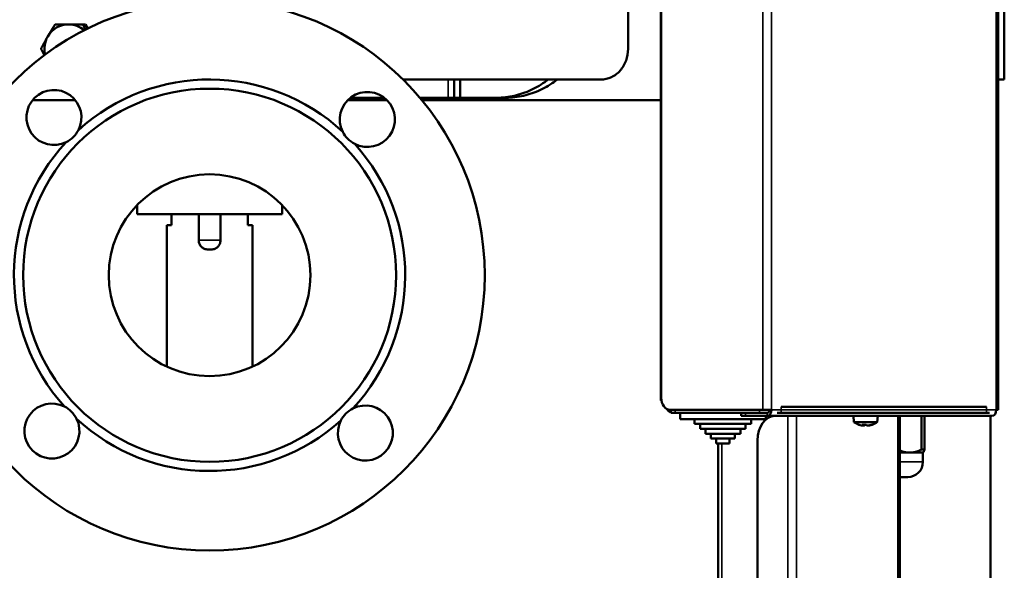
# Model space of a CAD drawing. Header units: millimetres. Extents: x -687 to 6545, y -1613 to 2022.
# Tile 34 of 36: x 6201 to 6523, y 491 to 671. Entities that reach past the tile are written whole.
import ezdxf

# ---------------------------------------------------------------- set-up
doc = ezdxf.new("R2010")
doc.units = ezdxf.units.MM
doc.layers.add('Видимые тонкие (ГОСТ)', color=7, linetype='Continuous', lineweight=35)
doc.layers.add('Видимый контур (ГОСТ)', color=7, linetype='Continuous', lineweight=50)

msp = doc.modelspace()

# ---------------------------------------------------------------- linework, layer by layer
at = {"layer": 'Видимые тонкие (ГОСТ)'}
for p, q in [((6444.11, 543.5), (6444.11, 755.5)), ((6446.94, 755.5), (6446.94, 543.5)), ((6520.48, 543.5), (6520.48, 755.5)), ((6341.09, 645.5), (6341.09, 651.5)), ((6259.54, 598.92), (6266.66, 598.92)), ((6450.12, 542.5), (6450.12, 544.5)), ((6517.3, 544.5), (6517.3, 542.5)), ((6415.4, 542.5), (6415.4, 543.5)), ((6438.45, 541.5), (6438.45, 542.5)), ((6443.05, 543.5), (6443.05, 542.5)), ((6445.52, 541.5), (6445.52, 542.5)), ((6446.94, 543.5), (6520.48, 543.5)), ((6452.24, -349.66), (6452.24, 541.5)), ((6455.07, -349.46), (6455.07, 541.5)), ((6488.3, 541.5), (6488.3, -349.46)), ((6430.67, 532.5), (6430.67, -236.29)), ((6488.89, 526.5), (6496.48, 526.5))]:
    msp.add_line(p, q, dxfattribs=at)
at = {"layer": 'Видимый контур (ГОСТ)'}
for p, q in [((6523.09, 651.5), (6523.09, 810.5)), ((6399.99, 661.5), (6399.99, 796.5)), ((6521.06, 543.5), (6521.06, 755.5)), ((6410.88, 751.5), (6410.88, 547.5)), ((6410.76, 546.5), (6410.76, 748.5)), ((6213.44, 669.53), (6212.55, 669.53)), ((6213.44, 669.53), (6222.53, 669.47)), ((6222.53, 669.47), (6221.65, 669.47)), ((6222.53, 669.47), (6223.25, 668.2)), ((6391.1, 651.5), (6326.38, 651.5)), ((6343.09, 645.5), (6343.09, 651.5)), ((6345.09, 651.5), (6345.09, 645.5)), ((6523.09, 651.5), (6521.06, 651.5)), ((6219.2, 644.72), (6205.14, 644.72)), ((6321.14, 644.72), (6308.26, 644.72)), ((6309.12, 645.5), (6320.27, 645.5)), ((6331.92, 645.5), (6359.43, 645.5)), ((6410.76, 644.72), (6332.57, 644.72)), ((6239.35, 610.41), (6239.35, 607.42)), ((6286.85, 610.41), (6286.85, 607.42)), ((6239.35, 607.42), (6286.85, 607.42)), ((6250.6, 607.42), (6250.6, 603.92)), ((6259.54, 607.42), (6259.54, 598.92)), ((6266.66, 598.92), (6266.66, 607.42)), ((6275.6, 603.92), (6275.6, 607.42)), ((6250.6, 603.92), (6249.1, 603.92)), ((6249.1, 603.92), (6249.1, 557.62)), ((6277.1, 603.92), (6275.6, 603.92)), ((6277.1, 603.92), (6277.1, 557.62)), ((6263.66, 595.92), (6262.55, 595.92)), ((6410.76, 546.5), (6410.97, 546.5)), ((6450.12, 544.5), (6517.3, 544.5)), ((6444.11, 543.5), (6413.7, 543.5)), ((6413.94, 542.5), (6413.94, 543.5)), ((6415.4, 542.5), (6413.94, 542.5)), ((6415.4, 542.5), (6418.16, 542.5)), ((6417.03, 542.5), (6417.03, 540.5)), ((6418.16, 542.5), (6425.51, 542.5)), ((6425.51, 542.5), (6443.05, 542.5)), ((6436.99, 542.5), (6436.99, 541.5)), ((6438.45, 541.5), (6436.99, 541.5)), ((6438.45, 541.5), (6445.52, 541.5)), ((6444.94, 542.5), (6443.05, 542.5)), ((6444.11, 543.5), (6446.94, 543.5)), ((6445.52, 542.5), (6444.94, 542.5)), ((6445.03, 541.5), (6445.03, 540.5)), ((6519.06, 541.5), (6445.52, 541.5)), ((6450.12, 542.5), (6448.79, 542.5)), ((6450.12, 542.5), (6517.3, 542.5)), ((6473.87, 539.5), (6473.7, 541.5)), ((6481.52, 539.5), (6481.7, 541.5)), ((6488.89, -349.48), (6488.89, 541.5)), ((6495.95, 541.5), (6495.95, 530.5)), ((6496.99, 530.5), (6496.99, 541.5)), ((6518.25, 542.5), (6517.3, 542.5)), ((6518.59, -311.5), (6518.59, 541.5)), ((6520.48, 543.5), (6521.06, 543.5)), ((6417.03, 540.5), (6445.03, 540.5)), ((6421.73, 540.5), (6421.73, 538.9)), ((6421.73, 538.9), (6440.32, 538.9)), ((6423.64, 538.9), (6423.64, 537.3)), ((6438.42, 538.9), (6438.42, 537.3)), ((6440.32, 540.5), (6440.32, 538.9)), ((6481.52, 539.5), (6473.87, 539.5)), ((6477.5, 538.6), (6477.32, 538.43)), ((6477.87, 538.63), (6478.08, 538.43)), ((6423.64, 537.3), (6438.42, 537.3)), ((6425.31, 537.3), (6425.31, 535.7)), ((6425.31, 535.7), (6436.74, 535.7)), ((6427.11, 535.7), (6427.11, 534.1)), ((6434.95, 535.7), (6434.95, 534.1)), ((6436.74, 537.3), (6436.74, 535.7)), ((6427.11, 534.1), (6434.95, 534.1)), ((6428.87, 534.1), (6428.87, 532.5)), ((6428.87, 532.5), (6433.19, 532.5)), ((6429.5, -240.42), (6429.5, 532.5)), ((6433.19, 534.1), (6433.19, 532.5)), ((6442.34, -224.47), (6442.34, 533.5)), ((6488.89, 529.5), (6492.14, 529.5)), ((6492.14, 529.5), (6496.48, 529.5)), ((6495.95, 530.5), (6496.99, 530.5)), ((6496.48, 529.5), (6496.56, 529.59)), ((6496.48, 529.5), (6496.48, 526.5)), ((6488.89, 521.5), (6491.48, 521.5))]:
    msp.add_line(p, q, dxfattribs=at)
for radius in [90, 61, 33]:
    msp.add_circle((6263.1, 587.5), radius, dxfattribs=at)
for centre, radius, start, end in [((6263.1, 587.5), 64, 47.1189, 132.1424), ((6212.17, 639.09), 9, 332.6134, 296.6479), ((6314.7, 638.43), 9, 242.6134, 206.6479), ((6263.1, 587.5), 64, 137.1189, 222.1424), ((6263.1, 587.5), 64, 317.1189, 42.1424), ((6211.51, 536.57), 9, 62.6134, 26.6479), ((6314.04, 535.91), 9, 152.6134, 116.6479), ((6263.1, 587.5), 64, 227.1189, 312.1424), ((6477.7, 544.73), 6.48, 233.8057, 250.692), ((6477.7, 544.73), 6.48, 289.308, 306.1943), ((6491.48, 526.5), 5, 270, 0)]:
    msp.add_arc(centre, radius, start, end, dxfattribs=at)
for centre, major_axis, ratio, start_param, end_param in [((6216.93, 661.5), (0, 8), 0.984808, 6.277534, 7.324731), ((6216.93, 661.5), (0, 8), 0.984808, 5.57741, 6.277534), ((6216.93, 661.5), (0, -8), 0.984808, 4.183139, 4.948509), ((6413.7, 547.5), (0, -4), 0.707107, 4.712389, 6.283185), ((6414.76, 546.5), (0, -4), 0.707107, 5.467884, 5.985799), ((6448, 533.5), (0, 8), 0.707107, 0, 1.570796), ((6445.52, 543.5), (0, -2), 0.707107, 0, 1.570796), ((6445.52, 543.5), (0, -1), 0.707107, 0, 1.570796), ((6446.94, 531.5), (0, 10), 0.707107, 6.203915, 6.283185), ((6519.06, 543.5), (0, -2), 0.707107, 0, 1.570796), ((6477.55, 544.73), (0, -6.44), 0.975773, 5.954379, 6.101858), ((6478.75, 544.11), (-3.24, -5.47), 0.189508, 0.003025, 0.075664), ((6476.59, 544.73), (0, -6.34), 0.535272, 6.230463, 6.335907), ((6477.03, 544.73), (0, -6.44), 0.218785, 5.954379, 6.101858), ((6477.93, 544.11), (-5.94, -2.25), 0.845201, 1.040483, 1.257594), ((6477, 544.73), (0, -6.34), 0.84468, 6.23693, 6.335907), ((6477.03, 544.73), (0, -6.44), 0.218785, 0.181327, 0.208052), ((6477.46, 544.11), (5.94, -2.25), 0.845201, 5.060366, 5.09178), ((6478.37, 544.73), (0, -6.44), 0.218785, 5.954379, 6.101858), ((6478.4, 544.73), (0, -6.34), 0.84468, 6.230463, 6.335907), ((6478.8, 544.73), (0, -6.34), 0.535272, 6.23693, 6.335907), ((6477.55, 544.73), (0, -6.44), 0.975773, 0.181327, 0.328807), ((6477.85, 544.73), (0, -6.44), 0.975773, 0.181327, 0.314636), ((6476.65, 544.11), (3.24, -5.47), 0.189508, 6.063049, 6.245385)]:
    msp.add_ellipse(centre, major_axis=major_axis, ratio=ratio, start_param=start_param, end_param=end_param, dxfattribs=at)
for points, weights in [([(6210.13, 665.54), (6211.2, 667.39), (6212.55, 669.53)], [1, 1.0379548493, 1]), ([(6212.55, 669.53), (6214.87, 669.51), (6216.98, 669.5)], [1, 1.0379548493, 1]), ([(6216.98, 669.5), (6219.09, 669.49), (6221.65, 669.47)], [1, 1.0379548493, 1]), ([(6221.65, 669.47), (6222.09, 668.61), (6222.5, 667.82)], [1, 1.0148991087, 1.01810098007]), ([(6207.96, 661.55), (6209.07, 663.69), (6210.13, 665.54)], [1, 1.0379548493, 1]), ([(6209.04, 659.46), (6208.52, 660.45), (6207.96, 661.55)], [1.01897607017, 1.0191377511, 1]), ([(6492.14, 529.5), (6490.57, 529.5), (6488.89, 530.23)], [1, 1.01929139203, 1.00546487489]), ([(6495.95, 530.5), (6493.96, 529.5), (6492.14, 529.5)], [1, 1.02247471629, 1]), ([(6496.56, 529.59), (6496.77, 529.8), (6496.99, 530.5)], [1.00944243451, 1.01572848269, 1])]:
    msp.add_rational_spline(points, weights, degree=2, dxfattribs=at)
for points, knots in [([(6399.99, 661.5), (6399.99, 660.25), (6399.77, 658.91), (6398.88, 656.47), (6398.22, 655.35), (6396.66, 653.56), (6395.65, 652.78), (6393.44, 651.75), (6392.24, 651.5), (6391.1, 651.5)], [6.142247, 6.142247, 6.142247, 6.142247, 6.51809, 6.51809, 6.893934, 6.893934, 7.283994, 7.283994, 7.674055, 7.674055, 7.674055, 7.674055]), ([(6356.37, 645.5), (6358.23, 645.5), (6360.15, 645.67), (6363.96, 646.43), (6365.84, 647.01), (6369.45, 648.56), (6371.17, 649.53), (6373.13, 650.94), (6373.49, 651.21), (6373.85, 651.5)], [4.783291, 4.783291, 4.783291, 4.783291, 5.386529, 5.386529, 5.989766, 5.989766, 6.593004, 6.593004, 6.735246, 6.735246, 6.735246, 6.735246]), ([(6376.83, 651.5), (6376.47, 651.21), (6376.1, 650.94), (6374.15, 649.53), (6372.44, 648.56), (6368.86, 647.01), (6366.98, 646.43), (6363.19, 645.67), (6361.28, 645.5), (6359.43, 645.5)], [-6.721413, -6.721413, -6.721413, -6.721413, -6.578985, -6.578985, -5.977083, -5.977083, -5.375181, -5.375181, -4.773279, -4.773279, -4.773279, -4.773279]), ([(6220.16, 634.95), (6219.73, 634.13), (6219.16, 633.35), (6217.83, 632.03), (6217.03, 631.47), (6216.21, 631.05)], [1.5175772, 1.5175772, 1.5175772, 1.5175772, 1.7978512, 1.7978512, 2.0781252, 2.0781252, 2.0781252, 2.0781252]), ([(6310.56, 630.44), (6309.73, 630.87), (6308.95, 631.45), (6307.64, 632.78), (6307.07, 633.57), (6306.65, 634.4)], [1.5175772, 1.5175772, 1.5175772, 1.5175772, 1.7978512, 1.7978512, 2.0781252, 2.0781252, 2.0781252, 2.0781252]), ([(6262.55, 595.92), (6262.17, 595.92), (6261.74, 596.01), (6261.05, 596.29), (6260.68, 596.54), (6260.16, 597.06), (6259.91, 597.43), (6259.63, 598.11), (6259.54, 598.55), (6259.54, 598.92)], [1.0463701, 1.0463701, 1.0463701, 1.0463701, 1.1576333, 1.1576333, 1.2687105, 1.2687105, 1.3797705, 1.3797705, 1.4908253, 1.4908253, 1.4908253, 1.4908253]), ([(6266.66, 598.92), (6266.66, 598.55), (6266.58, 598.11), (6266.29, 597.43), (6266.05, 597.06), (6265.52, 596.54), (6265.15, 596.29), (6264.47, 596.01), (6264.03, 595.92), (6263.66, 595.92)], [0.4969418, 0.4969418, 0.4969418, 0.4969418, 0.6079966, 0.6079966, 0.7190567, 0.7190567, 0.8301338, 0.8301338, 0.941397, 0.941397, 0.941397, 0.941397]), ([(6215.65, 544.56), (6216.47, 544.13), (6217.26, 543.55), (6218.57, 542.22), (6219.14, 541.43), (6219.55, 540.6)], [1.5175772, 1.5175772, 1.5175772, 1.5175772, 1.7978512, 1.7978512, 2.0781252, 2.0781252, 2.0781252, 2.0781252]), ([(6306.05, 540.05), (6306.47, 540.87), (6307.05, 541.65), (6308.38, 542.97), (6309.17, 543.53), (6310, 543.95)], [1.5169891, 1.5169891, 1.5169891, 1.5169891, 1.7972632, 1.7972632, 2.0775372, 2.0775372, 2.0775372, 2.0775372])]:
    msp.add_open_spline(points, degree=3, knots=knots, dxfattribs=at)
for points in [[(6476.77, 538.39), (6476.86, 538.46), (6476.94, 538.53), (6477.03, 538.6)], [(6477.28, 538.39), (6477.35, 538.46), (6477.42, 538.53), (6477.5, 538.6)], [(6478.98, 538.39), (6478.97, 538.41), (6478.95, 538.43), (6478.94, 538.45)]]:
    msp.add_open_spline(points, degree=3, dxfattribs=at)

doc.saveas('drawing.dxf')
